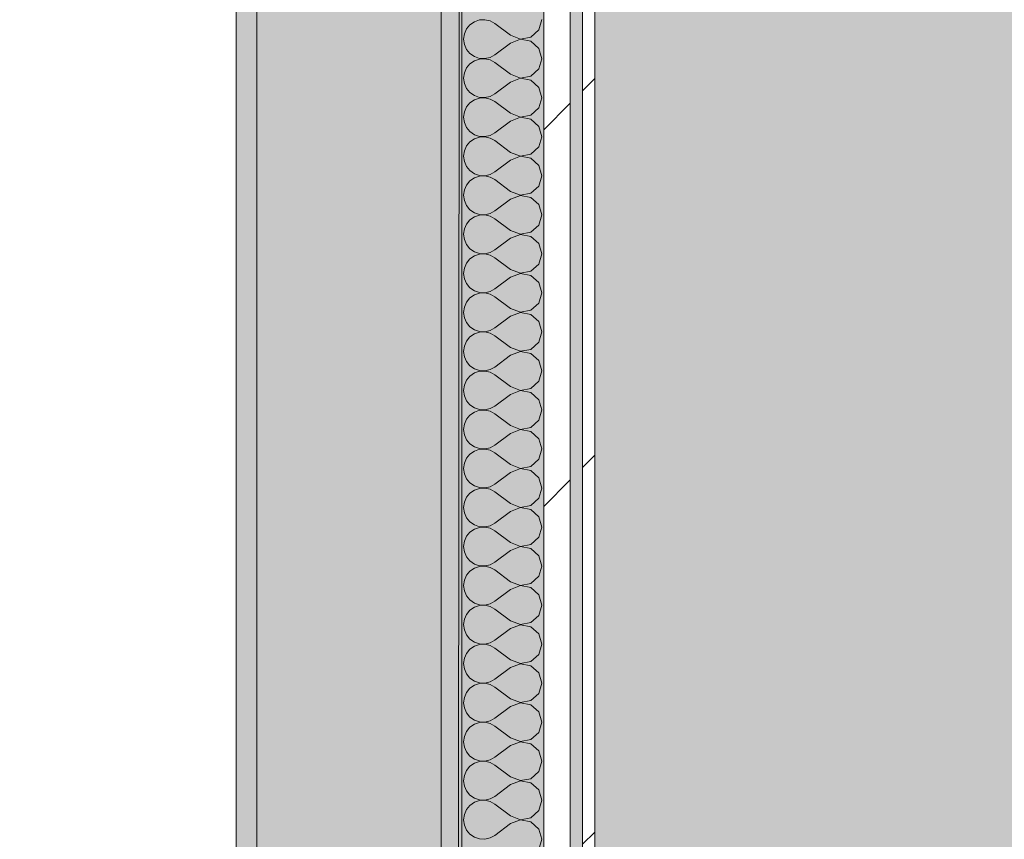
# Model space of a CAD drawing. Header units: millimetres. Extents: x -40968 to 13979, y -19284 to 4746.
# Tile 139 of 173: x -3854 to -3374, y -15895 to -15495. Entities that reach past the tile are written whole.
import ezdxf
from ezdxf.enums import TextEntityAlignment as Align

# ---------------------------------------------------------------- set-up
doc = ezdxf.new("R2010")
doc.units = ezdxf.units.MM
doc.header["$MEASUREMENT"] = 0
doc.linetypes.add('Wipeout_Contour', pattern=[1000, 0, -1000])
for name, color, linetype in [('12_FAÇ_Façana', 7, 'Continuous'), ('Nuevo_05_AUX_Treball', 7, 'Continuous'), ('Nuevo_08_E_Envans secs', 7, 'Continuous')]:
    doc.layers.add(name, color=color, linetype=linetype)
for name, color, linetype, lineweight, true_color in [('12_FAÇ_Façana_Pluma_Nº__102', 7, 'Continuous', 5, 0xcccccc), ('12_FAÇ_Façana_Pluma_Nº__176', 7, 'Continuous', 15, 0x93a0c6), ('Nuevo_05_AUX_Treball_Pluma_Nº__3', 7, 'Continuous', 5, 0xa4a4a4), ('Nuevo_08_E_Envans secs_Pluma_Nº__102', 7, 'Continuous', 5, 0xcccccc), ('Nuevo_08_E_Envans secs_Pluma_Nº__171', 171, 'Continuous', 13, 0xaaaaff), ('Nuevo_08_E_Envans secs_Pluma_Nº__177', 7, 'Continuous', 15, 0xf7e046)]:
    doc.layers.add(name, color=color, linetype=linetype, lineweight=lineweight, true_color=true_color)
for name, color, linetype, lineweight in [('12_FAÇ_Façana_Pluma_Nº__7', 7, 'Continuous', 5), ('Nuevo_08_E_Envans secs_Pluma_Nº__1', 7, 'Continuous', 5), ('Nuevo_Sellos de Zona Archicad_Pluma_Nº__1', 7, 'Continuous', 5)]:
    doc.layers.add(name, color=color, linetype=linetype, lineweight=lineweight)
doc.styles.add('Estilo_Generado_1', font='txt')
pattern_1 = [(45, (0, 0), (-183.8478, 183.8478), [195, -65]), (45, (7e-14, 183.85), (-183.8478, 183.8478), [195, -65])]

# ---------------------------------------------------------------- blocks, each defined once
blk = doc.blocks.new('Planta 2_Passadís_5_1', base_point=(-1416.7, 3400.2))
at = {"layer": 'Nuevo_05_AUX_Treball', "linetype": 'Continuous', "lineweight": 0, "true_color": 0xe5e5e5}
blk.add_hatch(color=254, dxfattribs=at).paths.add_polyline_path([(-28277.4, 3863.45), (-28277.4, 2109.55), (-1619.32, 2109.55), (-1682.64, -12338.98), (-3637.99, -12338.98), (-3641.2, -17111.12), (363.89, -17130.66), (363.89, -11988.98), (6068.89, -11988.98), (6068.89, -9207.42), (358.89, -9207.42), (358.89, 2108.94), (7332.11, 2109.55), (7331.95, 3863.45)])
at = {"layer": 'Nuevo_05_AUX_Treball_Pluma_Nº__3', "color": 253, "linetype": 'Continuous', "lineweight": 5, "true_color": 0xa4a4a4, "flags": 128}
blk.add_lwpolyline([(-28277.4, 3863.45), (-28277.4, 2109.55), (-1619.32, 2109.55), (-1682.64, -12338.98), (-3637.99, -12338.98), (-3641.2, -17111.12), (363.89, -17130.66), (363.89, -11988.98), (6068.89, -11988.98), (6068.89, -9207.42), (358.89, -9207.42), (358.89, 2108.94), (7332.11, 2109.55), (7331.95, 3863.45)], close=True, dxfattribs=at)
at = {"layer": 'Nuevo_Sellos de Zona Archicad_Pluma_Nº__1', "color": 7, "lineweight": 5, "style": 'Estilo_Generado_1'}
for tag, p in [('ROOM_NAME', (-1416.7, 3342.05)), ('ROOM_NUMBER', (-1416.7, 3117.65)), ('ROOM_AREA', (-1416.7, 2890.28))]:
    blk.add_attdef(tag, text='', height=120, dxfattribs=at).set_placement(p, align=Align.TOP_LEFT)
blk = doc.blocks.new('Muro_45_1', base_point=(-3748.89, -17083.98))
at = {"layer": '12_FAÇ_Façana_Pluma_Nº__102', "linetype": 'Continuous', "lineweight": 0, "true_color": 0xe5e5e5}
blk.add_hatch(color=254, dxfattribs=at).paths.add_polyline_path([(-3738.89, -16700.98), (-3648.89, -16700.98), (-3648.89, -13646.98), (-3738.89, -13646.98)])
at = {"layer": '12_FAÇ_Façana_Pluma_Nº__176', "linetype": 'Continuous', "lineweight": 0, "true_color": 0x495063}
for points in [[(-3748.89, -13646.98), (-3748.89, -16690.98), (-3738.89, -16690.98), (-3738.89, -13646.98)], [(-3638.89, -13646.98), (-3648.89, -13646.98), (-3648.89, -17073.98), (-3638.89, -17073.98)]]:
    blk.add_hatch(color=251, dxfattribs=at).paths.add_polyline_path(points)
at = {"layer": '12_FAÇ_Façana_Pluma_Nº__7', "color": 7, "linetype": 'Continuous', "lineweight": 5}
for p, q in [((-3738.89, -13646.98), (-3738.89, -16700.98)), ((-3648.89, -16700.98), (-3648.89, -13646.98))]:
    blk.add_line(p, q, dxfattribs=at)
at = {"layer": '12_FAÇ_Façana_Pluma_Nº__7', "color": 7, "linetype": 'Continuous', "lineweight": 5, "flags": 128}
for points in [[(-3748.89, -13646.98), (-3748.89, -16690.98)], [(-3638.89, -17073.98), (-3638.89, -13646.98)]]:
    blk.add_lwpolyline(points, dxfattribs=at)
blk = doc.blocks.new('*X517')
at = {"layer": 'Nuevo_08_E_Envans secs_Pluma_Nº__102', "color": 254, "linetype": 'Continuous', "lineweight": 5, "true_color": 0xcccccc}
for p, q in [((-3636.52, -15499.75), (-3637.58, -15502.16)), ((-3634.84, -15497.73), (-3636.52, -15499.75)), ((-3632.68, -15496.24), (-3634.84, -15497.73)), ((-3630.19, -15495.4), (-3632.68, -15496.24)), ((-3627.56, -15495.28), (-3630.19, -15495.4)), ((-3625, -15495.87), (-3627.56, -15495.28)), ((-3622.7, -15497.14), (-3625, -15495.87)), ((-3615.08, -15502.86), (-3622.7, -15497.14)), ((-3601.27, -15500.25), (-3599.85, -15495.24)), ((-3637.58, -15502.16), (-3637.94, -15504.76)), ((-3615.08, -15502.86), (-3610.23, -15504.72)), ((-3610.23, -15504.72), (-3605.11, -15503.76)), ((-3605.11, -15503.76), (-3601.27, -15500.25)), ((-3637.94, -15504.76), (-3637.58, -15507.36)), ((-3637.58, -15507.36), (-3636.52, -15509.77)), ((-3615.08, -15506.67), (-3622.7, -15512.38)), ((-3610.23, -15504.8), (-3615.08, -15506.67)), ((-3605.11, -15505.77), (-3610.23, -15504.8)), ((-3601.27, -15509.28), (-3605.11, -15505.77)), ((-3599.85, -15514.29), (-3601.27, -15509.28)), ((-3636.52, -15509.77), (-3634.84, -15511.79)), ((-3634.84, -15511.79), (-3632.68, -15513.28)), ((-3632.68, -15513.28), (-3630.19, -15514.12)), ((-3630.19, -15514.12), (-3627.56, -15514.25)), ((-3627.56, -15514.25), (-3625, -15513.65)), ((-3625, -15513.65), (-3622.7, -15512.38)), ((-3636.52, -15518.8), (-3637.58, -15521.21)), ((-3634.84, -15516.78), (-3636.52, -15518.8)), ((-3632.68, -15515.29), (-3634.84, -15516.78)), ((-3630.19, -15514.45), (-3632.68, -15515.29)), ((-3627.56, -15514.32), (-3630.19, -15514.45)), ((-3625, -15514.92), (-3627.56, -15514.32)), ((-3622.7, -15516.19), (-3625, -15514.92)), ((-3615.08, -15521.9), (-3622.7, -15516.19)), ((-3601.27, -15519.29), (-3599.85, -15514.29)), ((-3637.58, -15521.21), (-3637.94, -15523.81)), ((-3637.94, -15523.81), (-3637.58, -15526.41)), ((-3615.08, -15521.9), (-3610.23, -15523.77)), ((-3610.23, -15523.77), (-3605.11, -15522.8)), ((-3605.11, -15522.8), (-3601.27, -15519.29)), ((-3637.58, -15526.41), (-3636.52, -15528.82)), ((-3615.08, -15525.71), (-3622.7, -15531.43)), ((-3610.23, -15523.85), (-3615.08, -15525.71)), ((-3605.11, -15524.81), (-3610.23, -15523.85)), ((-3601.27, -15528.33), (-3605.11, -15524.81)), ((-3599.85, -15533.33), (-3601.27, -15528.33)), ((-3636.52, -15528.82), (-3634.84, -15530.84)), ((-3634.84, -15530.84), (-3632.68, -15532.33)), ((-3632.68, -15532.33), (-3630.19, -15533.17)), ((-3630.19, -15533.17), (-3627.56, -15533.29)), ((-3627.56, -15533.37), (-3630.19, -15533.5)), ((-3627.56, -15533.29), (-3625, -15532.7)), ((-3625, -15533.97), (-3627.56, -15533.37)), ((-3625, -15532.7), (-3622.7, -15531.43)), ((-3601.27, -15538.34), (-3599.85, -15533.33)), ((-3636.52, -15537.85), (-3637.58, -15540.25)), ((-3634.84, -15535.83), (-3636.52, -15537.85)), ((-3632.68, -15534.34), (-3634.84, -15535.83)), ((-3630.19, -15533.5), (-3632.68, -15534.34)), ((-3622.7, -15535.24), (-3625, -15533.97)), ((-3615.08, -15540.95), (-3622.7, -15535.24)), ((-3637.58, -15540.25), (-3637.94, -15542.86)), ((-3637.94, -15542.86), (-3637.58, -15545.46)), ((-3615.08, -15540.95), (-3610.23, -15542.82)), ((-3610.23, -15542.9), (-3615.08, -15544.76)), ((-3610.23, -15542.82), (-3605.11, -15541.85)), ((-3605.11, -15543.86), (-3610.23, -15542.9)), ((-3605.11, -15541.85), (-3601.27, -15538.34)), ((-3637.58, -15545.46), (-3636.52, -15547.86)), ((-3615.08, -15544.76), (-3622.7, -15550.48)), ((-3601.27, -15547.37), (-3605.11, -15543.86)), ((-3599.85, -15552.38), (-3601.27, -15547.37)), ((-3636.52, -15547.86), (-3634.84, -15549.89)), ((-3634.84, -15549.89), (-3632.68, -15551.38)), ((-3632.68, -15551.38), (-3630.19, -15552.22)), ((-3630.19, -15552.55), (-3632.68, -15553.39)), ((-3630.19, -15552.22), (-3627.56, -15552.34)), ((-3627.56, -15552.42), (-3630.19, -15552.55)), ((-3627.56, -15552.34), (-3625, -15551.75)), ((-3625, -15553.01), (-3627.56, -15552.42)), ((-3625, -15551.75), (-3622.7, -15550.48)), ((-3601.27, -15557.39), (-3599.85, -15552.38)), ((-3636.52, -15556.9), (-3637.58, -15559.3)), ((-3634.84, -15554.87), (-3636.52, -15556.9)), ((-3632.68, -15553.39), (-3634.84, -15554.87)), ((-3622.7, -15554.29), (-3625, -15553.01)), ((-3615.08, -15560), (-3622.7, -15554.29)), ((-3605.11, -15560.9), (-3601.27, -15557.39)), ((-3637.58, -15559.3), (-3637.94, -15561.9)), ((-3637.94, -15561.9), (-3637.58, -15564.51)), ((-3615.08, -15560), (-3610.23, -15561.87)), ((-3610.23, -15561.94), (-3615.08, -15563.81)), ((-3610.23, -15561.87), (-3605.11, -15560.9)), ((-3605.11, -15562.91), (-3610.23, -15561.94)), ((-3637.58, -15564.51), (-3636.52, -15566.91)), ((-3636.52, -15566.91), (-3634.84, -15568.94)), ((-3615.08, -15563.81), (-3622.7, -15569.52)), ((-3601.27, -15566.42), (-3605.11, -15562.91)), ((-3599.85, -15571.43), (-3601.27, -15566.42)), ((-3634.84, -15568.94), (-3632.68, -15570.42)), ((-3632.68, -15570.42), (-3630.19, -15571.26)), ((-3630.19, -15571.59), (-3632.68, -15572.43)), ((-3630.19, -15571.26), (-3627.56, -15571.39)), ((-3627.56, -15571.47), (-3630.19, -15571.59)), ((-3627.56, -15571.39), (-3625, -15570.8)), ((-3625, -15572.06), (-3627.56, -15571.47)), ((-3625, -15570.8), (-3622.7, -15569.52)), ((-3601.27, -15576.44), (-3599.85, -15571.43)), ((-3636.52, -15575.95), (-3637.58, -15578.35)), ((-3634.84, -15573.92), (-3636.52, -15575.95)), ((-3632.68, -15572.43), (-3634.84, -15573.92)), ((-3622.7, -15573.33), (-3625, -15572.06)), ((-3615.08, -15579.05), (-3622.7, -15573.33)), ((-3605.11, -15579.95), (-3601.27, -15576.44)), ((-3637.58, -15578.35), (-3637.94, -15580.95)), ((-3637.94, -15580.95), (-3637.58, -15583.55)), ((-3615.08, -15579.05), (-3610.23, -15580.91)), ((-3610.23, -15580.99), (-3615.08, -15582.86)), ((-3610.23, -15580.91), (-3605.11, -15579.95)), ((-3605.11, -15581.96), (-3610.23, -15580.99)), ((-3637.58, -15583.55), (-3636.52, -15585.96)), ((-3636.52, -15585.96), (-3634.84, -15587.98)), ((-3615.08, -15582.86), (-3622.7, -15588.57)), ((-3601.27, -15585.47), (-3605.11, -15581.96)), ((-3599.85, -15590.48), (-3601.27, -15585.47)), ((-3634.84, -15587.98), (-3632.68, -15589.47)), ((-3632.68, -15589.47), (-3630.19, -15590.31)), ((-3630.19, -15590.64), (-3632.68, -15591.48)), ((-3630.19, -15590.31), (-3627.56, -15590.44)), ((-3627.56, -15590.51), (-3630.19, -15590.64)), ((-3627.56, -15590.44), (-3625, -15589.84)), ((-3625, -15591.11), (-3627.56, -15590.51)), ((-3625, -15589.84), (-3622.7, -15588.57)), ((-3601.27, -15595.48), (-3599.85, -15590.48)), ((-3636.52, -15594.99), (-3637.58, -15597.4)), ((-3634.84, -15592.97), (-3636.52, -15594.99)), ((-3632.68, -15591.48), (-3634.84, -15592.97)), ((-3622.7, -15592.38), (-3625, -15591.11)), ((-3615.08, -15598.1), (-3622.7, -15592.38)), ((-3605.11, -15598.99), (-3601.27, -15595.48)), ((-3637.58, -15597.4), (-3637.94, -15600)), ((-3637.94, -15600), (-3637.58, -15602.6)), ((-3615.08, -15598.1), (-3610.23, -15599.96)), ((-3610.23, -15600.04), (-3615.08, -15601.9)), ((-3610.23, -15599.96), (-3605.11, -15598.99)), ((-3605.11, -15601.01), (-3610.23, -15600.04)), ((-3637.58, -15602.6), (-3636.52, -15605.01)), ((-3636.52, -15605.01), (-3634.84, -15607.03)), ((-3615.08, -15601.9), (-3622.7, -15607.62)), ((-3601.27, -15604.52), (-3605.11, -15601.01)), ((-3599.85, -15609.52), (-3601.27, -15604.52)), ((-3634.84, -15607.03), (-3632.68, -15608.52)), ((-3632.68, -15608.52), (-3630.19, -15609.36)), ((-3630.19, -15609.69), (-3632.68, -15610.53)), ((-3630.19, -15609.36), (-3627.56, -15609.49)), ((-3627.56, -15609.56), (-3630.19, -15609.69)), ((-3627.56, -15609.49), (-3625, -15608.89)), ((-3625, -15610.16), (-3627.56, -15609.56)), ((-3625, -15608.89), (-3622.7, -15607.62)), ((-3622.7, -15611.43), (-3625, -15610.16)), ((-3601.27, -15614.53), (-3599.85, -15609.52)), ((-3636.52, -15614.04), (-3637.58, -15616.45)), ((-3634.84, -15612.02), (-3636.52, -15614.04)), ((-3632.68, -15610.53), (-3634.84, -15612.02)), ((-3615.08, -15617.14), (-3622.7, -15611.43)), ((-3605.11, -15618.04), (-3601.27, -15614.53)), ((-3637.58, -15616.45), (-3637.94, -15619.05)), ((-3637.94, -15619.05), (-3637.58, -15621.65)), ((-3615.08, -15617.14), (-3610.23, -15619.01)), ((-3610.23, -15619.09), (-3615.08, -15620.95)), ((-3610.23, -15619.01), (-3605.11, -15618.04)), ((-3605.11, -15620.05), (-3610.23, -15619.09)), ((-3637.58, -15621.65), (-3636.52, -15624.05)), ((-3636.52, -15624.05), (-3634.84, -15626.08)), ((-3615.08, -15620.95), (-3622.7, -15626.67)), ((-3601.27, -15623.56), (-3605.11, -15620.05)), ((-3599.85, -15628.57), (-3601.27, -15623.56)), ((-3634.84, -15626.08), (-3632.68, -15627.57)), ((-3632.68, -15627.57), (-3630.19, -15628.41)), ((-3630.19, -15628.74), (-3632.68, -15629.58)), ((-3630.19, -15628.41), (-3627.56, -15628.53)), ((-3627.56, -15628.61), (-3630.19, -15628.74)), ((-3627.56, -15628.53), (-3625, -15627.94)), ((-3625, -15629.2), (-3627.56, -15628.61)), ((-3625, -15627.94), (-3622.7, -15626.67)), ((-3622.7, -15630.48), (-3625, -15629.2)), ((-3601.27, -15633.58), (-3599.85, -15628.57)), ((-3636.52, -15633.09), (-3637.58, -15635.49)), ((-3634.84, -15631.06), (-3636.52, -15633.09)), ((-3632.68, -15629.58), (-3634.84, -15631.06)), ((-3615.08, -15636.19), (-3622.7, -15630.48)), ((-3605.11, -15637.09), (-3601.27, -15633.58)), ((-3637.58, -15635.49), (-3637.94, -15638.1)), ((-3637.94, -15638.1), (-3637.58, -15640.7)), ((-3615.08, -15636.19), (-3610.23, -15638.06)), ((-3610.23, -15638.13), (-3615.08, -15640)), ((-3610.23, -15638.06), (-3605.11, -15637.09)), ((-3605.11, -15639.1), (-3610.23, -15638.13)), ((-3601.27, -15642.61), (-3605.11, -15639.1)), ((-3637.58, -15640.7), (-3636.52, -15643.1)), ((-3636.52, -15643.1), (-3634.84, -15645.13)), ((-3615.08, -15640), (-3622.7, -15645.71)), ((-3599.85, -15647.62), (-3601.27, -15642.61)), ((-3634.84, -15645.13), (-3632.68, -15646.61)), ((-3632.68, -15648.62), (-3634.84, -15650.11)), ((-3632.68, -15646.61), (-3630.19, -15647.45)), ((-3630.19, -15647.78), (-3632.68, -15648.62)), ((-3630.19, -15647.45), (-3627.56, -15647.58)), ((-3627.56, -15647.66), (-3630.19, -15647.78)), ((-3627.56, -15647.58), (-3625, -15646.99)), ((-3625, -15648.25), (-3627.56, -15647.66)), ((-3625, -15646.99), (-3622.7, -15645.71)), ((-3622.7, -15649.52), (-3625, -15648.25)), ((-3601.27, -15652.63), (-3599.85, -15647.62)), ((-3636.52, -15652.14), (-3637.58, -15654.54)), ((-3634.84, -15650.11), (-3636.52, -15652.14)), ((-3615.08, -15655.24), (-3622.7, -15649.52)), ((-3605.11, -15656.14), (-3601.27, -15652.63)), ((-3637.58, -15654.54), (-3637.94, -15657.14)), ((-3637.94, -15657.14), (-3637.58, -15659.75)), ((-3615.08, -15655.24), (-3610.23, -15657.1)), ((-3610.23, -15657.18), (-3615.08, -15659.05)), ((-3610.23, -15657.1), (-3605.11, -15656.14)), ((-3605.11, -15658.15), (-3610.23, -15657.18)), ((-3601.27, -15661.66), (-3605.11, -15658.15)), ((-3637.58, -15659.75), (-3636.52, -15662.15)), ((-3636.52, -15662.15), (-3634.84, -15664.17)), ((-3615.08, -15659.05), (-3622.7, -15664.76)), ((-3599.85, -15666.67), (-3601.27, -15661.66)), ((-3634.84, -15664.17), (-3632.68, -15665.66)), ((-3632.68, -15667.67), (-3634.84, -15669.16)), ((-3632.68, -15665.66), (-3630.19, -15666.5)), ((-3630.19, -15666.83), (-3632.68, -15667.67)), ((-3630.19, -15666.5), (-3627.56, -15666.63)), ((-3627.56, -15666.71), (-3630.19, -15666.83)), ((-3627.56, -15666.63), (-3625, -15666.03)), ((-3625, -15667.3), (-3627.56, -15666.71)), ((-3625, -15666.03), (-3622.7, -15664.76)), ((-3622.7, -15668.57), (-3625, -15667.3)), ((-3601.27, -15671.67), (-3599.85, -15666.67)), ((-3636.52, -15671.18), (-3637.58, -15673.59)), ((-3634.84, -15669.16), (-3636.52, -15671.18)), ((-3615.08, -15674.29), (-3622.7, -15668.57)), ((-3605.11, -15675.19), (-3601.27, -15671.67)), ((-3637.58, -15673.59), (-3637.94, -15676.19)), ((-3637.94, -15676.19), (-3637.58, -15678.79)), ((-3615.08, -15674.29), (-3610.23, -15676.15)), ((-3610.23, -15676.23), (-3615.08, -15678.1)), ((-3610.23, -15676.15), (-3605.11, -15675.19)), ((-3605.11, -15677.2), (-3610.23, -15676.23)), ((-3601.27, -15680.71), (-3605.11, -15677.2)), ((-3637.58, -15678.79), (-3636.52, -15681.2)), ((-3636.52, -15681.2), (-3634.84, -15683.22)), ((-3615.08, -15678.1), (-3622.7, -15683.81)), ((-3599.85, -15685.71), (-3601.27, -15680.71)), ((-3634.84, -15683.22), (-3632.68, -15684.71)), ((-3632.68, -15686.72), (-3634.84, -15688.21)), ((-3632.68, -15684.71), (-3630.19, -15685.55)), ((-3630.19, -15685.88), (-3632.68, -15686.72)), ((-3630.19, -15685.55), (-3627.56, -15685.68)), ((-3627.56, -15685.75), (-3630.19, -15685.88)), ((-3627.56, -15685.68), (-3625, -15685.08)), ((-3625, -15686.35), (-3627.56, -15685.75)), ((-3625, -15685.08), (-3622.7, -15683.81)), ((-3622.7, -15687.62), (-3625, -15686.35)), ((-3601.27, -15690.72), (-3599.85, -15685.71)), ((-3636.52, -15690.23), (-3637.58, -15692.64)), ((-3634.84, -15688.21), (-3636.52, -15690.23)), ((-3615.08, -15693.33), (-3622.7, -15687.62)), ((-3605.11, -15694.23), (-3601.27, -15690.72)), ((-3637.58, -15692.64), (-3637.94, -15695.24)), ((-3637.94, -15695.24), (-3637.58, -15697.84)), ((-3615.08, -15693.33), (-3610.23, -15695.2)), ((-3610.23, -15695.28), (-3615.08, -15697.14)), ((-3610.23, -15695.2), (-3605.11, -15694.23)), ((-3605.11, -15696.24), (-3610.23, -15695.28)), ((-3601.27, -15699.75), (-3605.11, -15696.24)), ((-3637.58, -15697.84), (-3636.52, -15700.25)), ((-3636.52, -15700.25), (-3634.84, -15702.27)), ((-3615.08, -15697.14), (-3622.7, -15702.86)), ((-3599.85, -15704.76), (-3601.27, -15699.75)), ((-3634.84, -15702.27), (-3632.68, -15703.76)), ((-3632.68, -15705.77), (-3634.84, -15707.26)), ((-3632.68, -15703.76), (-3630.19, -15704.6)), ((-3630.19, -15704.93), (-3632.68, -15705.77)), ((-3630.19, -15704.6), (-3627.56, -15704.72)), ((-3627.56, -15704.8), (-3630.19, -15704.93)), ((-3627.56, -15704.72), (-3625, -15704.13)), ((-3625, -15705.4), (-3627.56, -15704.8)), ((-3625, -15704.13), (-3622.7, -15702.86)), ((-3622.7, -15706.67), (-3625, -15705.4)), ((-3601.27, -15709.77), (-3599.85, -15704.76)), ((-3636.52, -15709.28), (-3637.58, -15711.68)), ((-3634.84, -15707.26), (-3636.52, -15709.28)), ((-3615.08, -15712.38), (-3622.7, -15706.67)), ((-3605.11, -15713.28), (-3601.27, -15709.77)), ((-3637.58, -15711.68), (-3637.94, -15714.29)), ((-3637.94, -15714.29), (-3637.58, -15716.89)), ((-3615.08, -15712.38), (-3610.23, -15714.25)), ((-3610.23, -15714.32), (-3615.08, -15716.19)), ((-3610.23, -15714.25), (-3605.11, -15713.28)), ((-3605.11, -15715.29), (-3610.23, -15714.32)), ((-3601.27, -15718.8), (-3605.11, -15715.29)), ((-3637.58, -15716.89), (-3636.52, -15719.29)), ((-3636.52, -15719.29), (-3634.84, -15721.32)), ((-3615.08, -15716.19), (-3622.7, -15721.9)), ((-3599.85, -15723.81), (-3601.27, -15718.8)), ((-3634.84, -15721.32), (-3632.68, -15722.8)), ((-3632.68, -15724.81), (-3634.84, -15726.3)), ((-3632.68, -15722.8), (-3630.19, -15723.64)), ((-3630.19, -15723.98), (-3632.68, -15724.81)), ((-3630.19, -15723.64), (-3627.56, -15723.77)), ((-3627.56, -15723.85), (-3630.19, -15723.98)), ((-3627.56, -15723.77), (-3625, -15723.18)), ((-3625, -15724.44), (-3627.56, -15723.85)), ((-3625, -15723.18), (-3622.7, -15721.9)), ((-3622.7, -15725.71), (-3625, -15724.44)), ((-3601.27, -15728.82), (-3599.85, -15723.81)), ((-3636.52, -15728.33), (-3637.58, -15730.73)), ((-3634.84, -15726.3), (-3636.52, -15728.33)), ((-3615.08, -15731.43), (-3622.7, -15725.71)), ((-3605.11, -15732.33), (-3601.27, -15728.82)), ((-3637.58, -15730.73), (-3637.94, -15733.33)), ((-3637.94, -15733.33), (-3637.58, -15735.94)), ((-3615.08, -15731.43), (-3610.23, -15733.29)), ((-3610.23, -15733.37), (-3615.08, -15735.24)), ((-3610.23, -15733.29), (-3605.11, -15732.33)), ((-3605.11, -15734.34), (-3610.23, -15733.37)), ((-3601.27, -15737.85), (-3605.11, -15734.34)), ((-3637.58, -15735.94), (-3636.52, -15738.34)), ((-3636.52, -15738.34), (-3634.84, -15740.36)), ((-3615.08, -15735.24), (-3622.7, -15740.95)), ((-3599.85, -15742.86), (-3601.27, -15737.85)), ((-3634.84, -15740.36), (-3632.68, -15741.85)), ((-3632.68, -15743.86), (-3634.84, -15745.35)), ((-3632.68, -15741.85), (-3630.19, -15742.69)), ((-3630.19, -15743.02), (-3632.68, -15743.86)), ((-3630.19, -15742.69), (-3627.56, -15742.82)), ((-3627.56, -15742.9), (-3630.19, -15743.02)), ((-3627.56, -15742.82), (-3625, -15742.22)), ((-3625, -15743.49), (-3627.56, -15742.9)), ((-3625, -15742.22), (-3622.7, -15740.95)), ((-3622.7, -15744.76), (-3625, -15743.49)), ((-3615.08, -15750.48), (-3622.7, -15744.76)), ((-3601.27, -15747.86), (-3599.85, -15742.86)), ((-3636.52, -15747.37), (-3637.58, -15749.78)), ((-3634.84, -15745.35), (-3636.52, -15747.37)), ((-3605.11, -15751.38), (-3601.27, -15747.86)), ((-3637.58, -15749.78), (-3637.94, -15752.38)), ((-3637.94, -15752.38), (-3637.58, -15754.98)), ((-3615.08, -15754.29), (-3622.7, -15760)), ((-3615.08, -15750.48), (-3610.23, -15752.34)), ((-3610.23, -15752.42), (-3615.08, -15754.29)), ((-3610.23, -15752.34), (-3605.11, -15751.38)), ((-3605.11, -15753.39), (-3610.23, -15752.42)), ((-3601.27, -15756.9), (-3605.11, -15753.39)), ((-3637.58, -15754.98), (-3636.52, -15757.39)), ((-3636.52, -15757.39), (-3634.84, -15759.41)), ((-3599.85, -15761.9), (-3601.27, -15756.9)), ((-3634.84, -15759.41), (-3632.68, -15760.9)), ((-3632.68, -15762.91), (-3634.84, -15764.4)), ((-3632.68, -15760.9), (-3630.19, -15761.74)), ((-3630.19, -15762.07), (-3632.68, -15762.91)), ((-3630.19, -15761.74), (-3627.56, -15761.87)), ((-3627.56, -15761.94), (-3630.19, -15762.07)), ((-3627.56, -15761.87), (-3625, -15761.27)), ((-3625, -15762.54), (-3627.56, -15761.94)), ((-3625, -15761.27), (-3622.7, -15760)), ((-3622.7, -15763.81), (-3625, -15762.54)), ((-3615.08, -15769.52), (-3622.7, -15763.81)), ((-3601.27, -15766.91), (-3599.85, -15761.9)), ((-3636.52, -15766.42), (-3637.58, -15768.83)), ((-3634.84, -15764.4), (-3636.52, -15766.42)), ((-3605.11, -15770.42), (-3601.27, -15766.91)), ((-3637.58, -15768.83), (-3637.94, -15771.43)), ((-3637.94, -15771.43), (-3637.58, -15774.03)), ((-3615.08, -15773.33), (-3622.7, -15779.05)), ((-3615.08, -15769.52), (-3610.23, -15771.39)), ((-3610.23, -15771.47), (-3615.08, -15773.33)), ((-3610.23, -15771.39), (-3605.11, -15770.42)), ((-3605.11, -15772.43), (-3610.23, -15771.47)), ((-3601.27, -15775.95), (-3605.11, -15772.43)), ((-3637.58, -15774.03), (-3636.52, -15776.44)), ((-3636.52, -15776.44), (-3634.84, -15778.46)), ((-3599.85, -15780.95), (-3601.27, -15775.95)), ((-3634.84, -15778.46), (-3632.68, -15779.95)), ((-3632.68, -15781.96), (-3634.84, -15783.45)), ((-3632.68, -15779.95), (-3630.19, -15780.79)), ((-3630.19, -15781.12), (-3632.68, -15781.96)), ((-3630.19, -15780.79), (-3627.56, -15780.91)), ((-3627.56, -15780.99), (-3630.19, -15781.12)), ((-3627.56, -15780.91), (-3625, -15780.32)), ((-3625, -15781.59), (-3627.56, -15780.99)), ((-3625, -15780.32), (-3622.7, -15779.05)), ((-3622.7, -15782.86), (-3625, -15781.59)), ((-3615.08, -15788.57), (-3622.7, -15782.86)), ((-3601.27, -15785.96), (-3599.85, -15780.95)), ((-3637.58, -15787.87), (-3637.94, -15790.48)), ((-3636.52, -15785.47), (-3637.58, -15787.87)), ((-3634.84, -15783.45), (-3636.52, -15785.47)), ((-3605.11, -15789.47), (-3601.27, -15785.96)), ((-3637.94, -15790.48), (-3637.58, -15793.08)), ((-3615.08, -15792.38), (-3622.7, -15798.1)), ((-3615.08, -15788.57), (-3610.23, -15790.44)), ((-3610.23, -15790.51), (-3615.08, -15792.38)), ((-3610.23, -15790.44), (-3605.11, -15789.47)), ((-3605.11, -15791.48), (-3610.23, -15790.51)), ((-3601.27, -15794.99), (-3605.11, -15791.48)), ((-3637.58, -15793.08), (-3636.52, -15795.48)), ((-3636.52, -15795.48), (-3634.84, -15797.51)), ((-3634.84, -15797.51), (-3632.68, -15798.99)), ((-3599.85, -15800), (-3601.27, -15794.99)), ((-3632.68, -15801.01), (-3634.84, -15802.49)), ((-3632.68, -15798.99), (-3630.19, -15799.83)), ((-3630.19, -15800.17), (-3632.68, -15801.01)), ((-3630.19, -15799.83), (-3627.56, -15799.96)), ((-3627.56, -15800.04), (-3630.19, -15800.17)), ((-3627.56, -15799.96), (-3625, -15799.37)), ((-3625, -15800.63), (-3627.56, -15800.04)), ((-3625, -15799.37), (-3622.7, -15798.1)), ((-3622.7, -15801.9), (-3625, -15800.63)), ((-3615.08, -15807.62), (-3622.7, -15801.9)), ((-3601.27, -15805.01), (-3599.85, -15800)), ((-3637.58, -15806.92), (-3637.94, -15809.52)), ((-3636.52, -15804.52), (-3637.58, -15806.92)), ((-3634.84, -15802.49), (-3636.52, -15804.52)), ((-3605.11, -15808.52), (-3601.27, -15805.01)), ((-3637.94, -15809.52), (-3637.58, -15812.13)), ((-3615.08, -15811.43), (-3622.7, -15817.14)), ((-3615.08, -15807.62), (-3610.23, -15809.49)), ((-3610.23, -15809.56), (-3615.08, -15811.43)), ((-3610.23, -15809.49), (-3605.11, -15808.52)), ((-3605.11, -15810.53), (-3610.23, -15809.56)), ((-3601.27, -15814.04), (-3605.11, -15810.53)), ((-3637.58, -15812.13), (-3636.52, -15814.53)), ((-3636.52, -15814.53), (-3634.84, -15816.55)), ((-3634.84, -15816.55), (-3632.68, -15818.04)), ((-3599.85, -15819.05), (-3601.27, -15814.04)), ((-3634.84, -15821.54), (-3636.52, -15823.56)), ((-3632.68, -15820.05), (-3634.84, -15821.54)), ((-3632.68, -15818.04), (-3630.19, -15818.88)), ((-3630.19, -15819.21), (-3632.68, -15820.05)), ((-3630.19, -15818.88), (-3627.56, -15819.01)), ((-3627.56, -15819.09), (-3630.19, -15819.21)), ((-3627.56, -15819.01), (-3625, -15818.41)), ((-3625, -15819.68), (-3627.56, -15819.09)), ((-3625, -15818.41), (-3622.7, -15817.14)), ((-3622.7, -15820.95), (-3625, -15819.68)), ((-3615.08, -15826.67), (-3622.7, -15820.95)), ((-3601.27, -15824.05), (-3599.85, -15819.05)), ((-3637.58, -15825.97), (-3637.94, -15828.57)), ((-3636.52, -15823.56), (-3637.58, -15825.97)), ((-3605.11, -15827.57), (-3601.27, -15824.05)), ((-3637.94, -15828.57), (-3637.58, -15831.17)), ((-3637.58, -15831.17), (-3636.52, -15833.58)), ((-3615.08, -15830.48), (-3622.7, -15836.19)), ((-3615.08, -15826.67), (-3610.23, -15828.53)), ((-3610.23, -15828.61), (-3615.08, -15830.48)), ((-3610.23, -15828.53), (-3605.11, -15827.57)), ((-3605.11, -15829.58), (-3610.23, -15828.61)), ((-3601.27, -15833.09), (-3605.11, -15829.58)), ((-3636.52, -15833.58), (-3634.84, -15835.6)), ((-3634.84, -15835.6), (-3632.68, -15837.09)), ((-3599.85, -15838.1), (-3601.27, -15833.09)), ((-3634.84, -15840.59), (-3636.52, -15842.61)), ((-3632.68, -15839.1), (-3634.84, -15840.59)), ((-3632.68, -15837.09), (-3630.19, -15837.93)), ((-3630.19, -15838.26), (-3632.68, -15839.1)), ((-3630.19, -15837.93), (-3627.56, -15838.06)), ((-3627.56, -15838.13), (-3630.19, -15838.26)), ((-3627.56, -15838.06), (-3625, -15837.46)), ((-3625, -15838.73), (-3627.56, -15838.13)), ((-3625, -15837.46), (-3622.7, -15836.19)), ((-3622.7, -15840), (-3625, -15838.73)), ((-3615.08, -15845.71), (-3622.7, -15840)), ((-3601.27, -15843.1), (-3599.85, -15838.1)), ((-3637.58, -15845.02), (-3637.94, -15847.62)), ((-3636.52, -15842.61), (-3637.58, -15845.02)), ((-3605.11, -15846.61), (-3601.27, -15843.1)), ((-3637.94, -15847.62), (-3637.58, -15850.22)), ((-3637.58, -15850.22), (-3636.52, -15852.63)), ((-3615.08, -15849.52), (-3622.7, -15855.24)), ((-3615.08, -15845.71), (-3610.23, -15847.58)), ((-3610.23, -15847.66), (-3615.08, -15849.52)), ((-3610.23, -15847.58), (-3605.11, -15846.61)), ((-3605.11, -15848.62), (-3610.23, -15847.66)), ((-3601.27, -15852.14), (-3605.11, -15848.62)), ((-3636.52, -15852.63), (-3634.84, -15854.65)), ((-3634.84, -15854.65), (-3632.68, -15856.14)), ((-3625, -15856.51), (-3622.7, -15855.24)), ((-3599.85, -15857.14), (-3601.27, -15852.14)), ((-3634.84, -15859.64), (-3636.52, -15861.66)), ((-3632.68, -15858.15), (-3634.84, -15859.64)), ((-3632.68, -15856.14), (-3630.19, -15856.98)), ((-3630.19, -15857.31), (-3632.68, -15858.15)), ((-3630.19, -15856.98), (-3627.56, -15857.1)), ((-3627.56, -15857.18), (-3630.19, -15857.31)), ((-3627.56, -15857.1), (-3625, -15856.51)), ((-3625, -15857.78), (-3627.56, -15857.18)), ((-3622.7, -15859.05), (-3625, -15857.78)), ((-3615.08, -15864.76), (-3622.7, -15859.05)), ((-3601.27, -15862.15), (-3599.85, -15857.14)), ((-3637.58, -15864.06), (-3637.94, -15866.67)), ((-3636.52, -15861.66), (-3637.58, -15864.06)), ((-3615.08, -15864.76), (-3610.23, -15866.63)), ((-3605.11, -15865.66), (-3601.27, -15862.15)), ((-3637.94, -15866.67), (-3637.58, -15869.27)), ((-3637.58, -15869.27), (-3636.52, -15871.67)), ((-3615.08, -15868.57), (-3622.7, -15874.29)), ((-3610.23, -15866.71), (-3615.08, -15868.57)), ((-3610.23, -15866.63), (-3605.11, -15865.66)), ((-3605.11, -15867.67), (-3610.23, -15866.71)), ((-3601.27, -15871.18), (-3605.11, -15867.67)), ((-3636.52, -15871.67), (-3634.84, -15873.7)), ((-3634.84, -15873.7), (-3632.68, -15875.19)), ((-3625, -15875.56), (-3622.7, -15874.29)), ((-3599.85, -15876.19), (-3601.27, -15871.18)), ((-3634.84, -15878.68), (-3636.52, -15880.71)), ((-3632.68, -15877.2), (-3634.84, -15878.68)), ((-3632.68, -15875.19), (-3630.19, -15876.02)), ((-3630.19, -15876.36), (-3632.68, -15877.2)), ((-3630.19, -15876.02), (-3627.56, -15876.15)), ((-3627.56, -15876.23), (-3630.19, -15876.36)), ((-3627.56, -15876.15), (-3625, -15875.56)), ((-3625, -15876.82), (-3627.56, -15876.23)), ((-3622.7, -15878.1), (-3625, -15876.82)), ((-3615.08, -15883.81), (-3622.7, -15878.1)), ((-3601.27, -15881.2), (-3599.85, -15876.19)), ((-3637.58, -15883.11), (-3637.94, -15885.71)), ((-3636.52, -15880.71), (-3637.58, -15883.11)), ((-3615.08, -15883.81), (-3610.23, -15885.68)), ((-3605.11, -15884.71), (-3601.27, -15881.2)), ((-3637.94, -15885.71), (-3637.58, -15888.32)), ((-3637.58, -15888.32), (-3636.52, -15890.72)), ((-3615.08, -15887.62), (-3622.7, -15893.33)), ((-3610.23, -15885.75), (-3615.08, -15887.62)), ((-3610.23, -15885.68), (-3605.11, -15884.71)), ((-3605.11, -15886.72), (-3610.23, -15885.75)), ((-3601.27, -15890.23), (-3605.11, -15886.72)), ((-3636.52, -15890.72), (-3634.84, -15892.74)), ((-3634.84, -15892.74), (-3632.68, -15894.23)), ((-3625, -15894.6), (-3622.7, -15893.33)), ((-3599.85, -15895.24), (-3601.27, -15890.23)), ((-3632.68, -15894.23), (-3630.19, -15895.07)), ((-3630.19, -15895.07), (-3627.56, -15895.2)), ((-3627.56, -15895.2), (-3625, -15894.6)), ((-3601.27, -15900.25), (-3599.85, -15895.24))]:
    blk.add_line(p, q, dxfattribs=at)
blk = doc.blocks.new('Muro_156_1', base_point=(-3573.89, -17276.98))
at = {"layer": 'Nuevo_08_E_Envans secs_Pluma_Nº__1', "color": 7, "linetype": 'Continuous', "lineweight": 5, "flags": 128}
blk.add_lwpolyline([(-3638.89, -13646.98), (-3638.89, -17130.98)], dxfattribs=at)
at = {"color": 254, "linetype": 'Wipeout_Contour', "lineweight": 0, "ltscale": 63230.89992}
blk.add_wipeout([(-3585.89, -17130.98), (-3585.89, -13646.98), (-3598.89, -13646.98), (-3598.89, -17130.98)], dxfattribs=at).dxf.layer = 'Nuevo_08_E_Envans secs'
at = {"color": 254, "linetype": 'Wipeout_Contour', "lineweight": 0, "ltscale": 63216.671369}
blk.add_wipeout([(-3573.89, -17130.98), (-3573.89, -13646.98), (-3579.89, -13646.98), (-3579.89, -17130.98)], dxfattribs=at).dxf.layer = 'Nuevo_08_E_Envans secs'
at = {"layer": 'Nuevo_08_E_Envans secs_Pluma_Nº__171', "linetype": 'Continuous', "lineweight": 13, "true_color": 0xaaaaff}
h = blk.add_hatch(dxfattribs=at)
h.set_pattern_fill('Panellat_HPL_0001', color=161, style=0, pattern_type=2)
h.set_pattern_definition(pattern_1)
h.paths.add_polyline_path([(-3573.89, -17130.98), (-3573.89, -13646.98), (-3579.89, -13646.98), (-3579.89, -17130.98)])
at = {"layer": 'Nuevo_08_E_Envans secs_Pluma_Nº__177', "linetype": 'Continuous', "lineweight": 15, "true_color": 0xf7e046}
h = blk.add_hatch(dxfattribs=at)
h.set_pattern_fill('Panellat_HPL_0001', color=53, style=0, pattern_type=2)
h.set_pattern_definition(pattern_1)
h.paths.add_polyline_path([(-3585.89, -17130.98), (-3585.89, -13646.98), (-3598.89, -13646.98), (-3598.89, -17130.98)])
at = {"layer": 'Nuevo_08_E_Envans secs_Pluma_Nº__1', "color": 7, "linetype": 'Continuous', "lineweight": 5}
for p, q in [((-3598.89, -17130.98), (-3598.89, -13646.98)), ((-3585.89, -17130.98), (-3585.89, -13646.98)), ((-3579.89, -17130.98), (-3579.89, -13646.98))]:
    blk.add_line(p, q, dxfattribs=at)
at = {"layer": 'Nuevo_08_E_Envans secs_Pluma_Nº__1', "color": 7, "linetype": 'Continuous', "lineweight": 5, "flags": 128}
blk.add_lwpolyline([(-3573.89, -17130.98), (-3573.89, -13646.98)], dxfattribs=at)
at = {"layer": 'Nuevo_08_E_Envans secs', "color": 7, "lineweight": 20}
blk.add_blockref('*X517', (0, 0), dxfattribs=at)

msp = doc.modelspace()

# ---------------------------------------------------------------- linework, layer by layer
at = {"layer": 'Nuevo_05_AUX_Treball', "color": 254, "linetype": 'Continuous', "lineweight": 0, "true_color": 0xe5e5e5, "flags": 128}
msp.add_lwpolyline([(-28277.4, 3863.45), (-28277.4, 2109.55), (-1619.32, 2109.55), (-1682.64, -12338.98), (-3637.99, -12338.98), (-3641.2, -17111.12), (363.89, -17130.66), (363.89, -11988.98), (6068.89, -11988.98), (6068.89, -9207.42), (358.89, -9207.42), (358.89, 2108.94), (7332.11, 2109.55), (7331.95, 3863.45)], close=True, dxfattribs=at)

# ---------------------------------------------------------------- block references
at = {"layer": '12_FAÇ_Façana', "color": 7, "lineweight": 20}
msp.add_blockref('Muro_45_1', (-3748.89, -17083.98), dxfattribs=at)
at = {"layer": 'Nuevo_05_AUX_Treball', "color": 7, "linetype": 'Continuous', "lineweight": 5}
msp.add_blockref('Planta 2_Passadís_5_1', (-1416.7, 3400.2), dxfattribs=at)

# ---------------------------------------------------------------- next in the draw order: block references
at = {"layer": 'Nuevo_08_E_Envans secs', "color": 7, "lineweight": 20}
msp.add_blockref('Muro_156_1', (-3573.89, -17276.98), dxfattribs=at)

doc.saveas('drawing.dxf')
